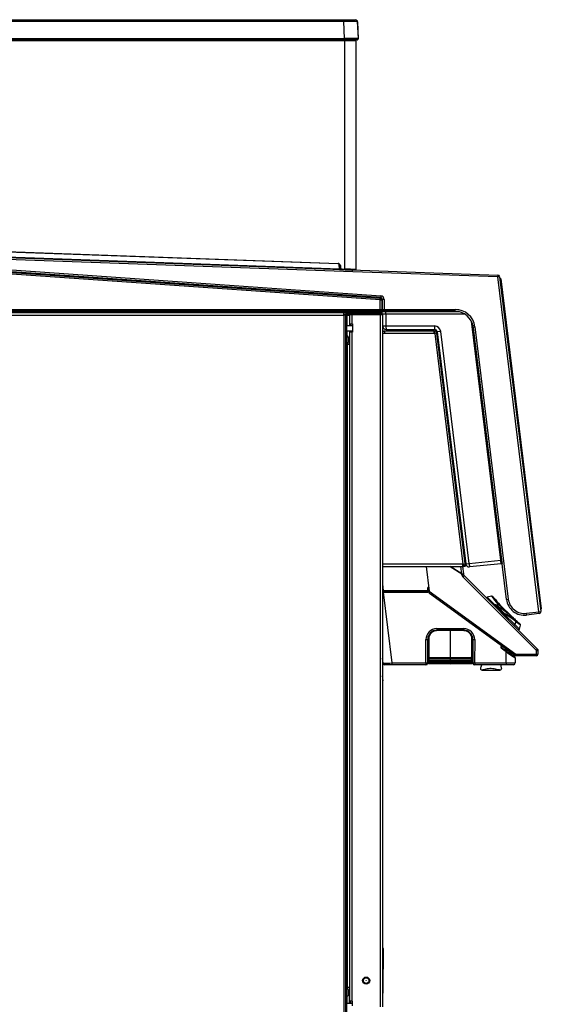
# Model space of a CAD drawing. Header units: millimetres. Extents: x 10 to 281, y 0 to 180.
# Tile 38 of 67: x 145 to 174, y 126 to 180. Entities that reach past the tile are written whole.
import ezdxf

# ---------------------------------------------------------------- set-up
doc = ezdxf.new("R2010")
doc.units = ezdxf.units.MM
doc.layers.add('134.134_BW4_CTM-', color=7, linetype='Continuous')
doc.layers.add('Standard', color=7, linetype='Continuous')

# ---------------------------------------------------------------- blocks, each defined once
blk = doc.blocks.new('SE2')
at = {"layer": '134.134_BW4_CTM-', "color": 7, "linetype": 'Continuous'}
for p, q in [((6.791, 64.554), (46.877, 64.554)), ((46.877, 64.459), (6.791, 64.459)), ((46.877, 64.554), (47.521, 64.554)), ((46.877, 64.554), (46.877, 64.459)), ((46.927, 63.507), (46.877, 64.459)), ((47.621, 64.459), (47.67, 63.507)), ((47.629, 64.437), (47.634, 64.447)), ((47.643, 64.437), (47.676, 63.485)), ((6.741, 63.507), (46.927, 63.507)), ((46.927, 63.454), (6.741, 63.454)), ((6.896, 63.404), (46.933, 63.404)), ((46.927, 63.507), (46.927, 63.454)), ((47.621, 63.454), (46.927, 63.454)), ((46.933, 63.404), (46.933, 63.454)), ((46.933, 50.733), (46.933, 63.404)), ((46.933, 63.404), (47.553, 63.404)), ((47.478, 63.454), (47.478, 63.404)), ((47.48, 63.434), (47.48, 63.404)), ((47.626, 63.434), (47.48, 63.434)), ((47.553, 63.404), (47.553, 50.712)), ((47.553, 63.384), (47.555, 63.384)), ((47.555, 63.384), (47.555, 50.686)), ((46.564, 51.016), (6.891, 52.435)), ((6.892, 52.465), (46.565, 51.046)), ((5.983, 52.161), (47.308, 50.683)), ((48.889, 49.024), (6.502, 51.988)), ((6.509, 52.087), (48.896, 49.123)), ((46.633, 50.712), (6.904, 52.132)), ((6.906, 52.176), (46.634, 50.755)), ((11.473, 51.87), (48.932, 49.251)), ((47.372, 50.587), (11.473, 51.87)), ((48.925, 49.151), (11.466, 51.77)), ((46.565, 51.046), (46.564, 51.016)), ((46.634, 50.755), (46.628, 50.99)), ((46.633, 50.712), (46.634, 50.755)), ((46.69, 50.928), (46.66, 50.925)), ((46.671, 50.8), (46.66, 50.925)), ((46.701, 50.803), (46.671, 50.8)), ((46.69, 50.928), (46.701, 50.803)), ((46.768, 50.739), (46.767, 50.709)), ((46.932, 50.703), (46.767, 50.709)), ((46.768, 50.739), (46.933, 50.733)), ((46.954, 50.7), (46.879, 50.704)), ((46.933, 50.733), (46.932, 50.703)), ((47.522, 50.682), (46.932, 50.703)), ((47.152, 50.693), (47.308, 50.683)), ((47.156, 50.695), (47.302, 50.69)), ((47.302, 50.69), (55.421, 50.4)), ((47.372, 50.587), (47.372, 50.587)), ((55.417, 50.3), (47.372, 50.587)), ((47.538, 50.686), (47.555, 50.686)), ((55.421, 50.4), (55.417, 50.3)), ((55.517, 50.312), (55.417, 50.3)), ((57.696, 31.74), (55.417, 50.3)), ((55.517, 50.312), (57.795, 31.752)), ((55.525, 50.243), (55.553, 50.222)), ((55.553, 50.222), (55.531, 50.194)), ((55.581, 50.2), (55.553, 50.222)), ((55.581, 50.2), (57.828, 31.897)), ((48.889, 49.024), (48.896, 49.123)), ((48.896, 49.123), (48.925, 49.151)), ((48.932, 49.251), (48.925, 49.151)), ((48.889, 49.024), (48.989, 49.024)), ((48.889, 48.5), (48.889, 49.024)), ((49.018, 49.051), (48.989, 49.024)), ((48.989, 49.024), (48.989, 48.5)), ((49.118, 49.051), (49.018, 49.051)), ((49.018, 48.5), (49.018, 49.051)), ((49.118, 49.051), (49.118, 48.5)), ((0.12, 48.18), (46.88, 48.18)), ((46.88, 48.3), (0.13, 48.3)), ((6.38, 48.5), (48.889, 48.5)), ((48.889, 48.4), (6.38, 48.4)), ((46.895, 48.318), (8.95, 48.318)), ((46.88, 48.18), (46.88, 48.3)), ((46.88, 48.3), (47, 48.3)), ((47, 48.2), (46.88, 48.2)), ((46.88, 48.182), (46.882, 48.182)), ((47, 48.18), (46.88, 48.18)), ((46.88, 48.18), (46.88, 5.82)), ((46.882, 48.182), (46.882, 48.2)), ((46.895, 48.182), (46.882, 48.182)), ((46.895, 48.4), (46.895, 48.318)), ((46.895, 48.38), (48.007, 48.38)), ((46.895, 48.3), (46.895, 48.318)), ((46.895, 48.194), (46.895, 48.182)), ((46.895, 48.18), (46.895, 48.182)), ((46.9, 48.18), (46.9, 48.198)), ((47, 48.198), (46.9, 48.198)), ((46.951, 48.3), (46.951, 48.38)), ((47, 48.3), (47, 48.2)), ((47.02, 48.3), (47, 48.3)), ((47, 48.2), (47.02, 48.2)), ((47, 48.198), (47, 48.18)), ((47, 5.82), (47, 48.18)), ((47.02, 48.3), (47.07, 48.3)), ((47.02, 48.2), (47.02, 48.3)), ((47.07, 48.2), (47.02, 48.2)), ((47.07, 48.18), (47.05, 48.18)), ((47.05, 47.906), (47.05, 48.18)), ((47.051, 48.3), (47.051, 48.38)), ((47.051, 48.18), (47.051, 48.2)), ((47.07, 48.3), (47.12, 48.3)), ((47.07, 48.2), (47.07, 48.3)), ((47.12, 48.2), (47.07, 48.2)), ((47.07, 48.182), (47.188, 48.182)), ((47.07, 47.6), (47.07, 48.182)), ((47.12, 48.3), (47.12, 48.2)), ((47.188, 48.3), (47.12, 48.3)), ((47.188, 48.2), (47.12, 48.2)), ((47.15, 48.182), (47.15, 48.2)), ((47.188, 48.182), (47.188, 48.3)), ((47.188, 48.3), (47.24, 48.3)), ((47.188, 48.182), (47.188, 47.6)), ((47.22, 48.182), (47.188, 48.182)), ((47.318, 48.2), (47.22, 48.2)), ((47.22, 47.695), (47.22, 48.2)), ((47.222, 48.228), (47.222, 48.22)), ((47.222, 48.228), (47.224, 48.228)), ((47.318, 48.2), (47.318, 47.695)), ((47.32, 48.2), (47.318, 48.2)), ((47.32, 48.3), (47.642, 48.3)), ((47.32, 48.298), (47.32, 48.3)), ((47.32, 48.2), (47.32, 48.298)), ((47.32, 48.298), (48.92, 48.298)), ((48.92, 48.2), (47.32, 48.2)), ((48.255, 48.378), (47.372, 48.378)), ((47.372, 48.378), (47.372, 48.368)), ((48.255, 48.368), (47.372, 48.368)), ((47.642, 48.3), (48.598, 48.3)), ((47.642, 48.298), (47.642, 48.3)), ((48.565, 48.378), (48.255, 48.378)), ((48.255, 48.368), (48.255, 48.378)), ((48.575, 48.368), (48.255, 48.368)), ((48.255, 48.368), (48.255, 48.3)), ((48.575, 48.368), (48.575, 48.3)), ((48.575, 48.328), (48.727, 48.328)), ((48.575, 48.32), (48.73, 48.32)), ((48.575, 48.31), (48.73, 48.31)), ((48.598, 48.3), (48.92, 48.3)), ((48.598, 48.298), (48.598, 48.3)), ((48.637, 48.38), (53.254, 48.38)), ((48.73, 48.31), (48.73, 48.32)), ((48.889, 48.5), (48.989, 48.5)), ((48.889, 48.4), (48.889, 48.5)), ((48.918, 48.4), (48.889, 48.4)), ((49.118, 48.4), (48.918, 48.4)), ((48.92, 48.298), (48.92, 48.3)), ((48.92, 48.298), (48.92, 48.2)), ((48.92, 9.85), (48.92, 48.2)), ((49.02, 48.2), (48.92, 48.2)), ((48.989, 48.5), (49.018, 48.5)), ((49.018, 48.5), (49.118, 48.5)), ((49.02, 48.2), (49.02, 9.85)), ((49.025, 48.23), (49.025, 47.58)), ((49.118, 48.5), (53.053, 48.5)), ((49.118, 48.4), (49.118, 48.5)), ((53.053, 48.4), (49.118, 48.4)), ((49.218, 48.23), (49.218, 47.579)), ((53.611, 48.23), (49.218, 48.23)), ((53.053, 48.4), (53.053, 48.5)), ((47.068, 47.905), (47, 47.909)), ((47, 47.66), (47.035, 47.66)), ((47.035, 47.66), (47.035, 9.568)), ((47.035, 47.6), (47.37, 47.6)), ((47.22, 47.694), (47.22, 47.695)), ((47.22, 47.695), (47.318, 47.695)), ((47.22, 47.6), (47.22, 47.694)), ((47.22, 47.694), (47.222, 47.694)), ((47.222, 47.695), (47.222, 47.678)), ((47.222, 47.678), (47.222, 47.6)), ((47.247, 47.678), (47.222, 47.678)), ((47.222, 47.678), (47.232, 47.678)), ((47.232, 47.695), (47.232, 47.678)), ((47.312, 47.678), (47.232, 47.678)), ((47.37, 47.678), (47.247, 47.678)), ((47.247, 47.678), (47.247, 47.6)), ((47.312, 47.678), (47.312, 47.695)), ((47.37, 47.695), (47.318, 47.695)), ((47.37, 47.695), (47.37, 47.24)), ((49.218, 47.579), (51.903, 47.579)), ((55.576, 34.604), (53.951, 47.84)), ((54.028, 47.623), (55.626, 34.611)), ((54.046, 47.522), (54.145, 47.534)), ((55.899, 32.426), (54.046, 47.522)), ((54.145, 47.534), (55.998, 32.438)), ((47.05, 47.02), (47.05, 47.3)), ((47.37, 47.3), (47.051, 47.3)), ((47.07, 47.025), (47.07, 47.3)), ((47.178, 46.72), (47.121, 46.986)), ((47.121, 46.986), (47.121, 46.683)), ((47.188, 47.3), (47.188, 46.723)), ((47.22, 10.15), (47.22, 47.24)), ((47.318, 47.24), (47.22, 47.24)), ((47.222, 47.3), (47.222, 47.288)), ((47.222, 47.288), (47.222, 47.24)), ((47.222, 47.288), (47.247, 47.288)), ((47.247, 47.3), (47.247, 47.288)), ((47.37, 47.289), (47.247, 47.288)), ((47.247, 47.24), (47.247, 47.288)), ((47.318, 47.24), (47.318, 10.15)), ((47.37, 47.24), (47.318, 47.24)), ((49.02, 47.3), (49.139, 47.3)), ((49.02, 47.2), (49.022, 47.2)), ((49.02, 47.181), (49.139, 47.181)), ((51.888, 47.3), (49.139, 47.3)), ((49.139, 47.3), (49.139, 47.181)), ((49.139, 47.181), (51.895, 47.181)), ((49.225, 47.38), (51.91, 47.38)), ((51.888, 47.3), (51.902, 47.3)), ((51.895, 47.181), (51.895, 47.3)), ((51.895, 47.2), (51.902, 47.2)), ((51.895, 47.181), (51.915, 47.181)), ((51.902, 47.3), (51.914, 47.3)), ((51.902, 47.3), (51.902, 47.2)), ((51.902, 47.2), (51.914, 47.2)), ((51.915, 47.181), (51.917, 47.161)), ((52.035, 47.176), (51.917, 47.161)), ((51.917, 47.161), (53.486, 34.384)), ((51.934, 47.182), (51.936, 47.163)), ((52.035, 47.176), (52.033, 47.195)), ((53.604, 34.398), (52.035, 47.176)), ((52.25, 47.271), (52.059, 47.248)), ((52.059, 47.248), (53.637, 34.397)), ((53.828, 34.42), (52.25, 47.271)), ((47.085, 46.578), (47.085, 46.591)), ((47.085, 10.907), (47.085, 46.578)), ((47.085, 46.578), (47.201, 46.578)), ((47.201, 46.578), (47.201, 46.726)), ((47.201, 46.578), (47.201, 10.907)), ((47.201, 46.578), (47.22, 46.578)), ((47.085, 44.98), (47.035, 44.98)), ((53.231, 37.702), (53.199, 37.698)), ((53.296, 36.904), (53.328, 36.908)), ((53.445, 35.754), (53.485, 35.429)), ((53.486, 34.384), (53.604, 34.398)), ((53.486, 34.384), (53.488, 34.369)), ((53.505, 34.386), (53.515, 34.3)), ((53.615, 34.312), (53.604, 34.398)), ((53.637, 34.397), (53.828, 34.42)), ((53.828, 34.42), (55.576, 34.604)), ((55.6, 34.405), (53.856, 34.222)), ((55.576, 34.604), (55.626, 34.611)), ((55.576, 34.604), (55.576, 34.604)), ((55.65, 34.412), (55.6, 34.405)), ((55.65, 34.412), (55.615, 34.407)), ((55.615, 34.407), (55.65, 34.411)), ((55.626, 34.611), (55.65, 34.412)), ((55.65, 34.412), (55.65, 34.411)), ((53.473, 34.369), (49.02, 34.369)), ((49.02, 34.25), (53.473, 34.25)), ((51.45, 34.25), (51.617, 32.888)), ((53.419, 33.834), (52.772, 34.25)), ((52.784, 34.25), (53.422, 33.84)), ((53.422, 33.84), (53.372, 34.25)), ((53.424, 33.789), (53.419, 33.834)), ((53.422, 33.84), (53.514, 33.851)), ((53.465, 34.25), (53.514, 33.851)), ((53.473, 34.25), (53.473, 34.369)), ((53.488, 34.369), (53.473, 34.369)), ((53.514, 33.851), (53.519, 33.805)), ((53.515, 34.3), (53.615, 34.312)), ((53.522, 34.25), (53.515, 34.3)), ((53.522, 34.25), (53.621, 34.262)), ((53.621, 34.262), (53.615, 34.312)), ((57.558, 29.595), (53.482, 33.671)), ((53.548, 33.747), (57.624, 29.67)), ((49.02, 33.279), (49.065, 32.912)), ((49.065, 32.912), (51.52, 32.911)), ((49.065, 32.882), (49.065, 32.912)), ((51.52, 32.881), (49.065, 32.882)), ((49.066, 32.85), (51.551, 32.85)), ((49.066, 32.82), (49.548, 28.902)), ((49.066, 32.82), (51.551, 32.82)), ((51.523, 33.052), (51.52, 32.911)), ((51.55, 32.91), (51.52, 32.911)), ((51.52, 32.911), (51.52, 32.881)), ((51.551, 32.85), (51.52, 32.881)), ((51.553, 33.051), (51.523, 33.052)), ((51.553, 33.051), (51.55, 32.91)), ((51.55, 32.91), (51.581, 32.879)), ((51.583, 33.02), (51.553, 33.051)), ((51.581, 32.879), (51.583, 33.02)), ((51.583, 33.111), (51.59, 33.111)), ((51.583, 33.081), (51.583, 33.111)), ((51.593, 33.081), (51.583, 33.081)), ((51.583, 33.081), (51.595, 33.069)), ((51.612, 32.926), (51.611, 32.879)), ((51.633, 32.754), (51.617, 32.888)), ((51.617, 32.888), (56.42, 29.399)), ((56.357, 29.322), (51.633, 32.754)), ((55.072, 32.61), (54.833, 32.546)), ((54.833, 32.546), (55.251, 32.128)), ((55.291, 32.413), (55.115, 32.59)), ((55.284, 32.421), (55.289, 32.414)), ((55.454, 32.216), (55.435, 32.239)), ((55.899, 32.426), (55.998, 32.438)), ((55.233, 32.061), (55.276, 32.104)), ((55.308, 32.122), (55.268, 32.129)), ((55.315, 32.097), (55.276, 32.104)), ((55.276, 32.104), (55.77, 31.61)), ((55.315, 32.097), (55.329, 32.111)), ((55.782, 31.63), (55.315, 32.097)), ((55.329, 32.111), (55.796, 31.644)), ((55.512, 32.15), (56.228, 31.434)), ((56.05, 31.58), (55.63, 32.001)), ((57.001, 31.655), (57.696, 31.74)), ((57.013, 31.556), (57.001, 31.655)), ((57.696, 31.74), (57.795, 31.752)), ((57.708, 31.641), (57.696, 31.74)), ((57.778, 31.891), (57.806, 31.87)), ((57.806, 31.87), (57.784, 31.842)), ((57.828, 31.897), (57.806, 31.87)), ((55.727, 31.567), (55.77, 31.61)), ((55.77, 31.61), (55.782, 31.63)), ((55.782, 31.63), (55.796, 31.644)), ((55.799, 31.613), (55.787, 31.592)), ((55.787, 31.592), (56.351, 31.028)), ((56.285, 31.387), (56.282, 31.389)), ((56.421, 31.194), (56.351, 31.028)), ((56.656, 31.049), (56.479, 31.226)), ((56.485, 31.219), (56.487, 31.218)), ((57.708, 31.641), (57.013, 31.556)), ((52.783, 30.73), (52.024, 30.716)), ((52.783, 30.702), (52.024, 30.688)), ((52.031, 30.805), (53.531, 30.805)), ((52.783, 30.702), (52.783, 30.73)), ((53.541, 30.716), (52.783, 30.73)), ((53.541, 30.688), (52.783, 30.702)), ((52.783, 30.702), (52.783, 29.229)), ((56.612, 30.767), (56.351, 31.028)), ((56.612, 30.767), (56.676, 31.006)), ((51.429, 28.902), (51.428, 30.202)), ((51.53, 30.204), (51.53, 28.904)), ((51.53, 30.204), (51.532, 30.204)), ((51.532, 29.104), (51.532, 30.204)), ((51.532, 30.166), (51.533, 30.175)), ((51.533, 30.175), (51.532, 30.175)), ((51.558, 28.907), (51.558, 30.241)), ((51.587, 30.243), (51.587, 28.909)), ((53.978, 28.909), (53.978, 30.243)), ((54.008, 30.241), (54.008, 28.907)), ((54.033, 30.204), (54.033, 29.375)), ((54.035, 30.204), (54.033, 30.204)), ((54.033, 30.158), (54.033, 30.175)), ((54.035, 28.904), (54.035, 30.204)), ((54.134, 30.202), (54.133, 28.902)), ((55.833, 29.557), (55.599, 29.726)), ((55.603, 29.793), (55.639, 29.843)), ((55.837, 29.578), (55.611, 29.743)), ((55.657, 29.831), (55.62, 29.78)), ((55.623, 29.759), (55.848, 29.593)), ((55.844, 29.573), (55.837, 29.578)), ((55.848, 29.593), (55.848, 29.692)), ((55.848, 29.593), (55.855, 29.588)), ((55.855, 29.588), (55.896, 29.558)), ((55.874, 28.902), (55.874, 29.526)), ((55.909, 29.499), (55.903, 29.504)), ((55.903, 29.504), (55.913, 29.504)), ((55.911, 29.526), (55.906, 29.529)), ((55.909, 29.499), (55.913, 29.504)), ((55.914, 29.644), (55.914, 29.546)), ((55.914, 29.546), (55.919, 29.543)), ((55.975, 29.483), (55.971, 29.485)), ((56.098, 29.398), (55.975, 29.483)), ((55.977, 29.504), (55.98, 29.504)), ((55.978, 29.506), (55.98, 29.504)), ((55.98, 29.504), (55.982, 29.503)), ((57.556, 29.399), (57.558, 29.595)), ((57.652, 29.402), (57.654, 29.598)), ((49.055, 28.892), (49.02, 29.176)), ((51.532, 29.421), (51.558, 29.421)), ((51.532, 29.373), (51.558, 29.373)), ((51.532, 29.104), (51.532, 29.104)), ((51.532, 28.904), (51.532, 29.104)), ((51.532, 28.984), (51.558, 28.984)), ((51.628, 29.162), (51.628, 29.164)), ((51.628, 28.992), (51.628, 28.994)), ((51.658, 29.166), (51.658, 29.164)), ((51.658, 29.164), (51.658, 29.164)), ((51.658, 28.996), (51.658, 28.994)), ((51.658, 28.994), (51.658, 28.994)), ((51.672, 29.209), (52.783, 29.229)), ((52.783, 29.201), (51.672, 29.181)), ((52.783, 29.131), (51.672, 29.149)), ((51.672, 29.149), (51.672, 29.149)), ((51.672, 29.149), (52.783, 29.131)), ((52.783, 29.099), (51.672, 29.117)), ((51.672, 29.039), (52.783, 29.059)), ((52.783, 29.031), (51.672, 29.011)), ((52.783, 28.961), (51.672, 28.979)), ((51.672, 28.979), (51.672, 28.979)), ((51.672, 28.979), (52.783, 28.961)), ((52.783, 28.929), (51.672, 28.947)), ((52.783, 29.229), (53.893, 29.209)), ((52.783, 29.201), (52.783, 29.229)), ((53.893, 29.181), (52.783, 29.201)), ((52.783, 29.201), (52.783, 29.131)), ((53.893, 29.149), (52.783, 29.131)), ((52.783, 29.131), (53.893, 29.149)), ((52.783, 29.131), (52.783, 29.131)), ((52.783, 29.099), (52.783, 29.131)), ((53.893, 29.117), (52.783, 29.099)), ((52.783, 29.099), (52.783, 29.059)), ((52.783, 29.059), (53.893, 29.039)), ((52.783, 29.031), (52.783, 29.059)), ((53.893, 29.011), (52.783, 29.031)), ((52.783, 29.031), (52.783, 28.961)), ((53.893, 28.979), (52.783, 28.961)), ((52.783, 28.961), (53.893, 28.979)), ((52.783, 28.961), (52.783, 28.961)), ((52.783, 28.929), (52.783, 28.961)), ((53.893, 28.947), (52.783, 28.929)), ((52.783, 28.929), (52.783, 28.889)), ((53.893, 29.149), (53.893, 29.149)), ((53.893, 28.979), (53.893, 28.979)), ((53.908, 29.164), (53.908, 29.166)), ((53.908, 29.164), (53.908, 29.164)), ((53.908, 28.994), (53.908, 28.996)), ((53.908, 28.994), (53.908, 28.994)), ((53.937, 29.164), (53.937, 29.162)), ((53.937, 28.994), (53.937, 28.992)), ((54.008, 29.413), (54.033, 29.413)), ((54.008, 29.38), (54.033, 29.38)), ((54.008, 28.984), (54.034, 28.984)), ((54.033, 29.375), (54.033, 29.375)), ((54.033, 29.375), (54.034, 28.904)), ((56.309, 29.277), (56.313, 29.274)), ((56.313, 29.354), (56.313, 29.274)), ((56.383, 29.193), (56.383, 28.904)), ((57.552, 29.303), (56.416, 29.303)), ((56.42, 29.399), (57.556, 29.399)), ((49.055, 28.892), (49.064, 28.892)), ((49.549, 28.804), (49.154, 28.804)), ((49.548, 28.902), (51.429, 28.902)), ((51.43, 28.804), (49.549, 28.804)), ((51.432, 28.804), (51.43, 28.804)), ((51.477, 28.804), (51.43, 28.804)), ((51.479, 28.804), (51.477, 28.804)), ((51.507, 28.834), (51.509, 28.834)), ((51.507, 28.834), (51.507, 28.832)), ((51.507, 28.832), (51.509, 28.832)), ((51.53, 28.904), (51.532, 28.904)), ((51.558, 28.9), (51.558, 28.907)), ((51.587, 28.909), (52.783, 28.889)), ((52.783, 28.858), (51.587, 28.877)), ((51.587, 28.877), (51.587, 28.87)), ((51.587, 28.87), (52.783, 28.848)), ((51.587, 28.87), (52.783, 28.848)), ((52.783, 28.889), (53.978, 28.909)), ((52.783, 28.858), (52.783, 28.889)), ((53.978, 28.877), (52.783, 28.858)), ((52.783, 28.848), (53.978, 28.87)), ((52.783, 28.848), (53.978, 28.87)), ((52.783, 28.848), (52.783, 28.858)), ((53.978, 28.87), (53.978, 28.877)), ((54.008, 28.907), (54.008, 28.9)), ((54.034, 28.904), (54.035, 28.904)), ((54.056, 28.834), (54.06, 28.834)), ((54.056, 28.832), (54.06, 28.832)), ((54.06, 28.832), (54.06, 28.834)), ((54.06, 28.834), (54.062, 28.834)), ((54.09, 28.804), (54.086, 28.804)), ((54.135, 28.804), (54.09, 28.804)), ((54.133, 28.902), (55.874, 28.902)), ((54.135, 28.804), (54.134, 28.804)), ((55.876, 28.804), (54.135, 28.804)), ((54.539, 28.511), (55.536, 28.511)), ((56.283, 28.804), (55.876, 28.804)), ((49.053, 27.921), (49.02, 28.189)), ((49.02, 27.917), (49.053, 27.921)), ((49.02, 12.58), (49.062, 12.58)), ((49.062, 12.58), (49.028, 9.919)), ((49.069, 13.069), (49.062, 12.58)), ((47.085, 12.48), (47.035, 12.48)), ((47.06, 10.05), (47.06, 10.436)), ((47.085, 10.907), (47.085, 10.894)), ((47.201, 10.907), (47.085, 10.907)), ((47.121, 10.802), (47.121, 10.475)), ((47.183, 10.763), (47.121, 10.475)), ((47.18, 10.751), (47.18, 10.05)), ((47.201, 10.907), (47.201, 10.759)), ((47.201, 10.907), (47.22, 10.907)), ((47.035, 10.05), (47.37, 10.05)), ((47.22, 10.09), (47.22, 10.15)), ((47.318, 10.15), (47.22, 10.15)), ((47.222, 10.163), (47.222, 10.066)), ((47.247, 10.057), (47.247, 10.151)), ((47.37, 10.056), (47.247, 10.057)), ((47.37, 10.15), (47.318, 10.15)), ((47.37, 9.9), (47.37, 10.15))]:
    blk.add_line(p, q, dxfattribs=at)
for radius in [0.195, 0.156, 0.00685]:
    blk.add_circle((48.12, 11.3), radius, dxfattribs=at)
for centre, radius, start, end in [((47.521, 64.454), 0.1, 3, 90), ((47.543, 64.434), 0.1, 2, 56.4067), ((47.621, 63.504), 0.05, 270, 3), ((47.626, 63.484), 0.05, 270, 2), ((46.56, 50.916), 0.1, 5, 87.9525), ((46.56, 50.916), 0.13, 5, 87.9525), ((47.547, 72.916), 22.179, 267.6419, 267.7861), ((46.77, 50.809), 0.1, 185, 267.9525), ((46.77, 50.809), 0.07, 185, 267.9525), ((45.531, 0.401), 50.351, 87.6985, 88.4044), ((46.435, 34.078), 16.662, 87.0695, 88.1725), ((47.089, 51.604), 0.866, 263.5949, 267.4106), ((47.523, 50.712), 0.03, 267.9525, 0), ((47.525, 50.686), 0.03, 350.7791, 0), ((55.417, 50.3), 0.1, 7, 87.9525), ((48.918, 49.051), 0.101, 0.3778, 85.6222), ((46.882, 48.182), 0.018, 0, 90), ((47.32, 48.2), 0.1, 90, 180), ((47.372, 48.228), 0.15, 90, 180), ((47.372, 48.228), 0.14, 90, 170.5622), ((47.32, 48.2), 0.02, 90, 180), ((48.12, 48.069), 0.331, 90, 110.0281), ((48.52, 48.069), 0.331, 84.5633, 90), ((48.637, 48.58), 0.2, 243.8352, 270), ((48.565, 48.368), 0.01, 0, 90), ((48.52, 48.069), 0.331, 51.4199, 69.9719), ((48.72, 48.31), 0.01, 270, 360), ((48.72, 48.32), 0.01, 0, 51.4199), ((48.875, 48.23), 0.15, 0, 90), ((48.92, 48.2), 0.1, 0, 90), ((48.92, 48.2), 0.02, 0, 90), ((53.053, 47.4), 1.1, 7, 90), ((53.053, 47.4), 1, 7, 90), ((46.985, 47.66), 0.05, 0, 72.5426), ((49.225, 47.58), 0.2, 180, 270), ((51.903, 47.229), 0.35, 6.9895, 90.0105), ((47.072, 46.975), 0.05, 12, 138.2597), ((46.851, 47.08), 0.2, 340.3427, 354.268), ((49.139, 47.181), 0.119, 90, 180), ((49.139, 47.181), 0.019, 90, 180), ((51.888, 47.181), 0.119, 86.5934, 90), ((51.91, 47.23), 0.15, 7, 90), ((51.914, 47.18), 0.12, 7, 90), ((51.914, 47.18), 0.02, 7, 90), ((47.222, 46.591), 0.137, 98.8774, 180), ((47.197, 46.751), 0.025, 278.8774, 336.925), ((53.475, 35.715), 0.05, 127, 137.1529), ((53.415, 35.794), 0.05, 307, 7), ((53.504, 35.475), 0.05, 236.8471, 247), ((53.465, 35.383), 0.05, 7, 67), ((53.835, 34.421), 0.2, 187, 276), ((46.426, 33.38), 9.232, 6.3797, 7.6201), ((53.623, 33.813), 0.2, 187, 225), ((53.619, 33.817), 0.1, 187, 225), ((48.944, 26.097), 6.785, 88.9814, 89.3673), ((48.993, 25.213), 7.699, 89.4661, 89.8034), ((48.898, 26.315), 6.507, 88.5184, 88.9304), ((51.52, 32.911), 0.03, 269.9997, 358.9651), ((51.551, 32.88), 0.03, 270.0309, 359.0723), ((51.583, 33.051), 0.0302, 90.379, 178.5858), ((51.613, 33.02), 0.03, 121.6167, 178.9651), ((54.843, 32.508), 0.04, 105, 225), ((61.105, 36.994), 7.462, 215.9888, 220.3773), ((55.079, 32.572), 0.0382, 32.9404, 99.0789), ((60.747, 36.644), 6.942, 215.6402, 220.2115), ((61.464, 37.388), 7.929, 218.8561, 222.5266), ((56.892, 32.548), 1, 187, 277), ((56.892, 32.548), 0.9, 187, 277), ((55.262, 32.089), 0.04, 90, 225), ((55.262, 32.089), 0.04, 80.6571, 90), ((55.301, 32.083), 0.04, 55.929, 80.6571), ((63.122, 26.018), 9.85, 141.4292, 141.9691), ((62.547, 26.338), 9.161, 140.776, 141.3094), ((55.592, 32), 0.04, 0.1093, 42.5483), ((59.282, 31.998), 3.659, 180.0145, 181.9586), ((73.053, 31.989), 17.419, 179.9624, 180.3672), ((57.696, 31.74), 0.1, 277, 7), ((61.453, 37.398), 7.929, 228.6629, 229.3272), ((61.453, 37.398), 7.929, 229.3324, 231.1962), ((60.709, 36.682), 6.942, 231.8154, 234.3598), ((61.059, 37.039), 7.462, 231.5672, 234.0112), ((52.031, 30.202), 0.603, 90, 180.0175), ((52.033, 30.204), 0.503, 132.7177, 180.0171), ((52.033, 30.241), 0.475, 91.0174, 179.9523), ((52.032, 30.243), 0.445, 91.0219, 179.951), ((53.531, 30.202), 0.603, 359.9825, 90), ((53.532, 30.241), 0.475, 0.0481, 88.9822), ((53.533, 30.243), 0.445, 0.049, 88.9781), ((53.533, 30.204), 0.503, 359.9817, 47.3211), ((56.573, 30.778), 0.04, 225, 345), ((56.636, 31.012), 0.0395, 356.0928, 56.9683), ((51.583, 30.174), 0.05, 120.6018, 178.9789), ((53.533, 30.204), 0.5, 0.0015, 38.1134), ((53.983, 30.174), 0.05, 1.0213, 59.3968), ((51.732, 30.194), 0.408, 240.0566, 244.3983), ((51.733, 30.184), 0.39, 238.6458, 245), ((51.732, 30.184), 0.36, 236.3246, 241.01), ((51.733, 30.184), 0.391, 239.1695, 243.3764), ((53.833, 30.184), 0.39, 295, 301.4012), ((53.833, 30.184), 0.36, 298.99, 303.7044), ((53.833, 30.184), 0.391, 296.6236, 300.8564), ((53.833, 30.194), 0.408, 295.9741, 299.7709), ((153.734, -40.505), 120.733, 144.35363, 144.38341), ((55.632, 29.772), 0.0364, 144.6312, 233.7008), ((60.128, 26.472), 5.577, 144.0901, 144.3051), ((54.254, 30.765), 1.699, 322.9979, 323.6907), ((55.632, 29.771), 0.0153, 143.5544, 233.6359), ((61.368, 25.591), 6.809, 144.2163, 144.3786), ((55.351, 28.89), 0.823, 50.6103, 54.1856), ((54.189, 30.816), 2.06, 323.0796, 323.6045), ((60.169, 26.568), 5.266, 145.0088, 145.2095), ((64.028, 41.056), 14.101, 234.523, 234.7369), ((58.459, 32.897), 4.248, 232.5185, 232.9171), ((57.764, 32.199), 3.252, 234.7571, 235.1575), ((56.988, 31.176), 1.952, 235.9778, 236.6189), ((56.744, 30.63), 1.405, 232.9594, 233.2231), ((56.015, 29.487), 0.118, 149.4452, 158.6444), ((56.833, 30.751), 1.555, 233.5895, 235.9754), ((57.505, 31.812), 2.787, 235.1202, 235.9057), ((67.205, 47.193), 20.949, 237.4053, 237.5949), ((57.513, 31.824), 2.802, 235.9039, 236.5956), ((55.96, 32.472), 2.968, 269.6676, 270.3324), ((56.024, 29.478), 0.0536, 150.802, 172.0973), ((54.907, 27.814), 2.002, 53.4676, 57.5394), ((57.554, 29.599), 0.1, 359.3711, 45), ((51.673, 29.163), 0.0454, 91.4429, 179.53), ((51.673, 29.163), 0.0453, 180.452, 268.6781), ((51.673, 28.993), 0.0454, 91.4429, 179.53), ((51.673, 28.993), 0.0453, 180.452, 268.6781), ((51.673, 29.165), 0.015, 91.1395, 179.9362), ((51.672, 29.164), 0.0149, 180.0149, 269.2184), ((51.673, 28.995), 0.015, 91.1395, 179.9362), ((51.672, 28.994), 0.0149, 180.0149, 269.2184), ((53.892, 29.163), 0.0454, 0.47, 88.5571), ((53.893, 29.165), 0.015, 0.0622, 88.8621), ((53.893, 29.164), 0.0149, 270.7805, 359.9862), ((53.892, 29.163), 0.0453, 271.3219, 359.548), ((53.892, 28.993), 0.0454, 0.47, 88.5571), ((53.893, 28.995), 0.015, 0.0622, 88.8621), ((53.893, 28.994), 0.0149, 270.7805, 359.9862), ((53.892, 28.993), 0.0453, 271.3219, 359.548), ((59.066, 33.855), 5.38, 234.7618, 240.0194), ((57.775, 31.612), 2.757, 232.5677, 237.8723), ((56.338, 29.277), 0.0297, 179.3538, 233.6028), ((56.343, 29.274), 0.03, 180, 234), ((56.416, 29.403), 0.1, 234, 270), ((56.348, 29.196), 0.0297, 359.157, 53.549), ((56.353, 29.193), 0.03, 0, 54), ((57.552, 29.403), 0.1, 270, 359.3721), ((49.154, 28.904), 0.1, 187, 218.5503), ((48.431, 69.97), 41.083, 270.8832, 271.5578), ((49.145, 28.887), 0.0808, 176.489, 251.6813), ((49.154, 28.904), 0.1, 234.0795, 270), ((51.432, 28.904), 0.1, 270.0032, 359.9977), ((51.479, 28.834), 0.03, 270.0481, 358.4462), ((51.491, 29.136), 0.302, 272.1511, 272.8821), ((51.588, 28.9), 0.03, 180, 268.949), ((53.978, 28.9), 0.03, 271.051, 0), ((54.134, 28.904), 0.1, 180.0188, 269.9996), ((54.086, 28.834), 0.0301, 181.6236, 269.9222), ((56.032, 57.079), 28.177, 269.6793, 270.7138), ((56.283, 28.904), 0.1, 270, 0), ((49.019, 13.07), 0.05, 359.25, 90), ((47.072, 10.485), 0.05, 221.7403, 348), ((47.222, 10.894), 0.137, 180, 261.1226), ((47.197, 10.734), 0.025, 23.075, 81.1226)]:
    blk.add_arc(centre, radius, start, end, dxfattribs=at)
for centre, major_axis, ratio, start_param, end_param in [((46.875, 64.454), (0.746, 0.005), 0.007001, 0.000318, 1.568375), ((46.898, 64.434), (0.745, 0.003), 0.004677, 0.000141, 0.24036), ((46.925, 63.504), (0.746, 0.003), 0.003499, 0.000171, 1.568228), ((46.931, 63.484), (0.745, 0.002), 0.002338, 0.000076, 0.158492), ((46.631, 50.722), (0.564, -0.02), 0.017443, 4.715602, 5.155651), ((46.874, 50.749), (-0.0012, -0.045), 0.426236, 6.089242, 6.263891), ((46.875, 50.704), (0.00501, -0.00018), 0.017452, 0.610272, 2.009896), ((46.88, 50.749), (-0.0027, -0.0449), 0.818799, 0.030405, 0.213825), ((47.032, 50.698), (0.095, -0.0034), 0.017452, 3.752524, 5.048829), ((46.943, 50.705), (0.364, -0.013), 0.017452, -1.233258, -0.958041), ((47.302, 50.59), (0.003, -0.1), 0.699668, 1.521616, 3.092181), ((47.306, 50.589), (-0.0032, 0.0941), 0.699668, 4.667349, 6.216678), ((48.889, 49.024), (-0.0682, 0.0731), 0.999715, 3.962039, 5.462739), ((48.918, 49.051), (-0.146, -0.136), 0.999715, 2.391243, 3.891942), ((48.637, 48.58), (0, 0.2), 0.017322, 2.68493, 3.141593), ((48.889, 48.5), (0, -0.1), 0.999848, 0, 1.570796), ((48.918, 48.5), (0, -0.1), 0.999848, 0, 1.570796), ((49.213, 48.23), (0, -0.15), 0.03464, 1.57505, 3.141593), ((49.225, 47.58), (-0.2, 0), 0.004256, 0, 1.53615), ((49.225, 47.58), (0, 0.2), 0.03464, 1.57505, 3.141593), ((51.91, 47.58), (0, 0.2), 0.03464, 1.57505, 3.141593), ((53.835, 34.421), (0.021, -0.199), 0.034894, 4.712998, 6.283185), ((53.414, 33.839), (-0.0993, -0.0122), 0.048141, 1.60839, 3.141593), ((53.414, 33.839), (-0.0541, -0.0841), 0.059657, 1.557814, 1.620323), ((53.42, 33.793), (-0.0993, -0.0122), 0.048141, 1.60839, 3.141593), ((53.477, 33.676), (-0.0707, -0.0707), 0.061049, 1.570796, 3.141593), ((49.077, 32.841), (-0.534, 0), 0.017331, -1.549214, -1.462943), ((49.066, 32.82), (0, 0.03), 0.017452, 4.729842, 6.265729), ((51.583, 33.051), (0.0421, -0.0428), 0.999701, 2.365073, 3.918112), ((51.551, 32.88), (-0.0134, 0.0585), 0.999324, 2.916918, 4.469956), ((51.551, 32.82), (0, 0.03), 0.017452, 4.729842, 6.265729), ((51.611, 32.879), (0.03, -0.0005), 0.017757, 1.553653, 3.124137), ((51.613, 33.02), (0.03, -0.0005), 0.017757, 2.007212, 3.124137), ((55.262, 32.089), (-0.0065, -0.0395), 0.318976, 1.989154, 3.141593), ((55.301, 32.083), (-0.0065, -0.0395), 0.318976, 1.989154, 3.141593), ((55.301, 32.083), (-0.0224, -0.0331), 0.637327, 2.847408, 3.141593), ((47.224, 29.983), (10.81, -2.079), 0.45233, 0.668983, 0.814099), ((55.418, 32.134), (0.0305, 0.0258), 0.518302, 0.158793, 1.08874), ((55.418, 32.134), (0.031, -0.0253), 0.580029, 0.850712, 1.946616), ((55.175, 22.031), (-2.079, 10.81), 0.45233, -0.486008, -0.45311), ((55.418, 32.134), (0.0237, 0.0323), 0.74367, 5.125252, 6.079506), ((55.206, 22.028), (-2.116, 10.783), 0.451416, -0.488853, -0.455955), ((55.592, 32), (-0.0295, -0.027), 0.383203, 3.141593, 3.252865), ((55.592, 32), (0.0249, 0.0313), 0.735345, 5.155052, 6.131256), ((55.592, 32), (-0.04, -0.0001), 0.131066, 2.475777, 3.141593), ((55.755, 31.596), (-0.0283, -0.0283), 0.707107, 0, 2.094395), ((55.755, 31.596), (0.0341, -0.0209), 0.48961, 0.778636, 1.454239), ((55.768, 31.616), (0.0341, -0.0209), 0.48961, 0.778636, 1.454239), ((56.001, 21.206), (-2.079, 10.81), 0.45233, -0.480624, -0.363412), ((55.768, 31.616), (0.0195, 0.0349), 0.763996, 5.032855, 5.929559), ((56.032, 21.202), (-2.116, 10.783), 0.451416, -0.483469, -0.366256), ((56.39, 31.197), (0.0247, 0.0314), 0.736735, 5.150314, 6.122897), ((52.025, 30.686), (0.0006, -0.03), 0.016513, 3.089234, 4.659725), ((52.033, 30.807), (0, -0.1), 0.017452, 4.729842, 5.846686), ((53.533, 30.807), (0, -0.1), 0.017452, 4.729842, 5.846073), ((53.54, 30.686), (-0.0006, -0.03), 0.016513, 1.62346, 3.193952), ((56.32, 31.031), (-0.0283, -0.0283), 0.707107, 0, 2.094395), ((51.43, 30.204), (-0.1, 0), 0.01745, 1.55334, 3.124137), ((51.582, 30.174), (0, 0.05), 0.999391, 0.90088, 1.553354), ((51.588, 30.241), (-0.03, 0), 0.052336, 4.729842, 6.283185), ((51.585, 30.324), (0.0026, 0.1), 0.043654, 1.574068, 3.142737), ((53.963, 30.396), (-0.0003, 0.03), 0.017334, 4.709741, 5.759152), ((53.978, 30.241), (-0.03, 0), 0.052336, 3.141593, 4.694936), ((53.982, 30.324), (-0.0026, 0.1), 0.061068, 3.139987, 4.708656), ((53.984, 30.174), (0, -0.05), 0.999391, 1.797994, 1.988909), ((54.135, 30.204), (-0.1, 0), 0.01746, 0.017456, 1.553351), ((55.632, 29.772), (0.0403, -0.0403), 0.999695, 3.305384, 4.874222), ((55.586, 29.806), (0.0244, -0.0175), 0.02435, 4.708366, 5.481203), ((55.619, 29.78), (0.0241, -0.0178), 0.010367, 1.556756, 2.339861), ((55.874, 29.526), (-0.0189, -0.0233), 0.002512, 3.955247, 4.736943), ((55.9, 29.558), (-0.0157, -0.0256), 0.121956, 4.787082, 5.461543), ((55.896, 29.508), (0.0188, 0.0234), 0.033982, 4.717297, 5.567231), ((55.926, 29.543), (-0.0155, -0.0257), 0.184178, 4.822958, 5.552506), ((55.958, 29.462), (0.0175, 0.0244), 0.140069, 4.791645, 5.811771), ((57.554, 29.599), (0.0707, 0.0707), 0.061049, 4.712389, 6.283185), ((57.554, 29.599), (-0.1, 0.0011), 0.042732, 1.614449, 3.141593), ((51.628, 29.165), (0.03, 0), 0.052336, 4.729842, 6.283185), ((51.628, 29.164), (0.03, 0), 0.052336, 4.729842, 6.283185), ((51.628, 28.995), (0.03, 0), 0.052336, 4.729842, 6.283185), ((51.628, 28.994), (0.03, 0), 0.052336, 4.729842, 6.283185), ((51.673, 29.166), (0.0144, 0.0044), 0.998353, 1.294506, 2.847849), ((51.673, 29.164), (0.0144, 0.0044), 0.998353, 2.847849, 4.401192), ((51.673, 28.996), (0.0144, 0.0044), 0.998353, 1.294506, 2.847849), ((51.673, 28.994), (0.0144, 0.0044), 0.998353, 2.847849, 4.401192), ((51.672, 29.21), (-0.0006, 0.03), 0.016513, 3.335913, 4.659725), ((51.672, 29.119), (0.0005, 0.03), 0.018339, 4.660333, 6.230825), ((51.672, 29.04), (-0.0006, 0.03), 0.016513, 3.335913, 4.659725), ((51.672, 28.949), (0.0005, 0.03), 0.018339, 4.660333, 6.230825), ((53.893, 29.21), (0.0006, 0.03), 0.016513, 1.62346, 2.947273), ((53.893, 29.166), (0.0144, -0.0044), 0.998353, 0.293743, 1.847087), ((53.893, 29.164), (-0.0144, 0.0044), 0.998353, 1.881993, 3.435336), ((53.893, 29.119), (0.0005, -0.03), 0.018339, 3.193953, 4.764445), ((53.893, 29.04), (0.0006, 0.03), 0.016513, 1.62346, 2.947273), ((53.893, 28.996), (0.0144, -0.0044), 0.998353, 0.293743, 1.847087), ((53.893, 28.994), (-0.0144, 0.0044), 0.998353, 1.881993, 3.435336), ((53.893, 28.949), (0.0005, -0.03), 0.018339, 3.193953, 4.764445), ((53.938, 29.165), (0.03, 0), 0.052336, 3.141593, 4.694936), ((53.938, 29.164), (0.03, 0), 0.052336, 3.141593, 4.694936), ((53.938, 28.995), (0.03, 0), 0.052336, 3.141593, 4.694936), ((53.938, 28.994), (0.03, 0), 0.052336, 3.141593, 4.694936), ((55.9, 29.561), (0.47, -0.342), 0.028237, -1.114684, -0.113014), ((56.416, 29.403), (-0.0588, -0.0809), 0.0603, 0, 1.561246), ((55.883, 29.534), (-0.5, 0.341), 0.000714, 3.007448, 3.14208), ((56.416, 29.403), (0, 0.1), 0.043208, 3.141593, 4.669208), ((57.552, 29.403), (0, -0.1), 0.043208, 0, 1.527615), ((57.552, 29.403), (-0.1, 0.0011), 0.042733, 1.614448, 3.142105), ((49.549, 28.904), (0, -0.1), 0.017452, 4.729842, 6.283185), ((51.43, 28.904), (0.1, 0), 0.01745, 4.694933, 6.265729), ((51.43, 28.904), (0, -0.1), 0.017452, 4.729842, 6.283185), ((51.43, 28.904), (0, -0.1), 0.999848, 0, 1.570796), ((51.477, 28.834), (0, -0.03), 0.017363, 4.749422, 6.283185), ((51.477, 28.834), (0, -0.03), 0.999391, 0, 1.518447), ((51.477, 28.834), (-0.03, 0.0015), 0.037867, -3.75671, -3.176482), ((51.588, 28.907), (0.03, 0), 0.052336, 1.58825, 3.141593), ((51.588, 28.907), (0.03, 0), 0.99863, 3.141593, 4.694936), ((51.588, 28.9), (-0.03, 0), 0.99863, 0, 1.553343), ((51.588, 28.907), (-0.0005, -0.03), 0.018339, 4.660333, 6.230825), ((53.978, 28.907), (-0.0005, 0.03), 0.018339, 3.193953, 4.764445), ((53.978, 28.907), (0.03, 0), 0.052336, 0, 1.553343), ((53.978, 28.907), (-0.03, 0), 0.99863, 1.58825, 3.141593), ((53.978, 28.9), (-0.03, 0), 0.99863, 1.58825, 3.141593), ((54.135, 28.904), (0, 0.1), 0.999848, 1.570796, 3.141593), ((54.135, 28.904), (-0.1, 0), 0.01746, 0.017456, 1.553351), ((54.09, 28.834), (0, 0.03), 0.999391, 1.623146, 3.141593), ((54.09, 28.834), (-0.03, -0.0015), 0.036097, 0.034887, 0.52087), ((54.09, 28.834), (0, 0.03), 0.017363, 1.60783, 3.141593), ((54.135, 28.904), (0, -0.1), 0.017452, 4.729842, 6.283185), ((55.876, 28.904), (0, 0.1), 0.017452, 1.58825, 3.141593), ((47.247, 10.066), (-0.025, 0), 0.333347, 0, 1.567887)]:
    blk.add_ellipse(centre, major_axis=major_axis, ratio=ratio, start_param=start_param, end_param=end_param, dxfattribs=at)
for points, knots in [([(49.218, 48.23), (49.192, 48.23), (49.167, 48.23), (49.12, 48.23), (49.099, 48.23), (49.063, 48.23), (49.049, 48.23), (49.03, 48.23), (49.025, 48.23), (49.025, 48.23)], [0, 0, 0, 0, 0.25, 0.25, 0.5, 0.5, 0.75, 0.75, 1, 1, 1, 1]), ([(55.294, 32.409), (55.292, 32.41), (55.287, 32.417), (55.284, 32.42), (55.286, 32.418)], [0, 0, 0, 0, 0.226495, 1, 1, 1, 1]), ([(51.553, 29.827), (51.548, 29.829), (51.543, 29.832), (51.535, 29.836), (51.532, 29.838), (51.529, 29.84)], [0, 0, 0, 0, 0.606307, 0.606307, 1, 1, 1, 1]), ([(55.913, 29.504), (55.916, 29.504), (55.921, 29.504), (55.929, 29.504), (55.937, 29.504), (55.941, 29.504), (55.943, 29.504)], [0, 0, 0, 0, 0.246755, 0.49861, 0.763961, 1, 1, 1, 1]), ([(54.537, 28.511), (54.535, 28.511), (54.534, 28.511), (54.507, 28.512), (54.489, 28.519), (54.471, 28.55), (54.47, 28.574), (54.483, 28.655), (54.506, 28.723), (54.524, 28.801)], [0, 0, 0, 0, 0.013728, 0.013728, 0.28326, 0.28326, 0.552793, 0.552793, 1, 1, 1, 1]), ([(55.539, 28.511), (55.52, 28.511), (55.498, 28.514), (55.437, 28.525), (55.396, 28.536), (55.262, 28.568), (55.159, 28.589), (54.95, 28.594), (54.844, 28.577), (54.665, 28.535), (54.588, 28.512), (54.537, 28.511)], [0, 0, 0, 0, 0.089385, 0.089385, 0.220426, 0.220426, 0.482509, 0.482509, 0.744592, 0.744592, 1, 1, 1, 1]), ([(55.567, 28.804), (55.581, 28.737), (55.598, 28.678), (55.613, 28.596), (55.614, 28.568), (55.601, 28.528), (55.586, 28.517), (55.556, 28.511), (55.548, 28.511), (55.539, 28.511)], [0, 0, 0, 0, 0.379249, 0.379249, 0.647058, 0.647058, 0.914867, 0.914867, 1, 1, 1, 1])]:
    blk.add_open_spline(points, degree=3, knots=knots, dxfattribs=at)
for points in [[(51.555, 29.695), (51.546, 29.702), (51.537, 29.708), (51.528, 29.715)], [(54.037, 29.715), (54.029, 29.708), (54.02, 29.702), (54.011, 29.696)]]:
    blk.add_open_spline(points, degree=3, dxfattribs=at)

msp = doc.modelspace()

# ---------------------------------------------------------------- block references
at = {"layer": 'Standard', "color": 7}
msp.add_blockref('SE2', (115.7151, 115.8597), dxfattribs=at)

doc.saveas('drawing.dxf')
